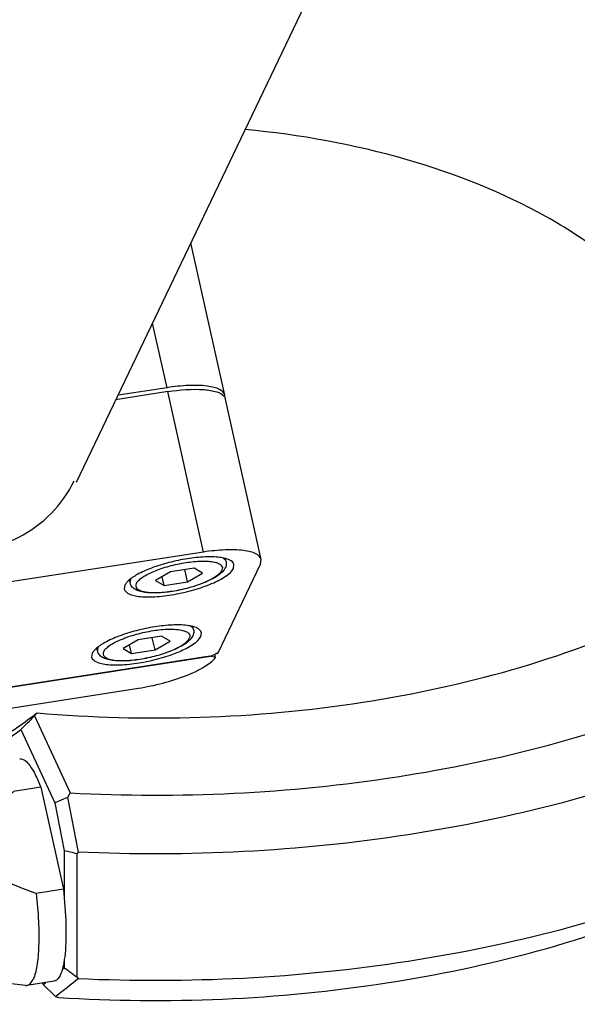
# Model space of a CAD drawing. Header units: millimetres. Extents: x 0 to 7560, y 0 to 5346.
# Tile 187 of 242: x 6534 to 6574, y 3334 to 3404. Entities that reach past the tile are written whole.
import ezdxf

# ---------------------------------------------------------------- set-up
doc = ezdxf.new("R2010")
doc.units = ezdxf.units.MM
for name, color, linetype in [('00_4AXIS_CYL_ASSY_ABL977', 7, 'Continuous'), ('00_M2410701_PBL1014', 7, 'Continuous'), ('CSH-ST-M4-20_PBL906', 7, 'Continuous'), ('CSH-ST-M4-20_PBL921', 7, 'Continuous'), ('M2002301_PBL893', 7, 'Continuous'), ('M2301901_PBL903', 7, 'Continuous'), ('M2302501_PBL902', 7, 'Continuous'), ('M2310102_PBL1156', 7, 'Continuous'), ('M2410602_PBL911', 7, 'Continuous')]:
    doc.layers.add(name, color=color, linetype=linetype)

# ---------------------------------------------------------------- blocks, each defined once
blk = doc.blocks.new('00_M2410701_PBL1014', base_point=(6101.099, 3038.468))
at = {"layer": '00_M2410701_PBL1014', "color": 7}
for p, q in [((6096.039, 3014.986), (6095.848, 3014.77)), ((6095.848, 3014.77), (6098.386, 3009.301)), ((6094.887, 3013.794), (6097.306, 3008.581)), ((6098.193, 3008.967), (6097.306, 3008.581)), ((6098.386, 3009.301), (6098.193, 3008.967)), ((6097.306, 3008.581), (6097.971, 3005.177)), ((6097.971, 3005.177), (6097.971, 3001.91)), ((6098.961, 3005.084), (6098.856, 3004.974)), ((6098.856, 3004.974), (6098.856, 2996.222)), ((6097.971, 2997.369), (6097.971, 2996.872)), ((6097.841, 2996.766), (6097.971, 2996.872)), ((6096.475, 2995.674), (6096.433, 2995.765)), ((6096.475, 2995.674), (6096.628, 2995.795)), ((6096.475, 2995.674), (6097.353, 2994.833)), ((6098.856, 2996.222), (6098.961, 2996.103)), ((6097.353, 2994.833), (6097.444, 2994.904)), ((6097.353, 2994.833), (6097.556, 2994.759))]:
    blk.add_line(p, q, dxfattribs=at)
for centre, radius, start, end in [((5704.338, 3399.481), 548.893, 315.35885, 315.50183), ((6023.982, 2679.886), 333.6, 77.02981, 77.18581), ((6044.228, 3063.8), 87.055, 307.68248, 308.95557)]:
    blk.add_arc(centre, radius, start, end, dxfattribs=at)
for points, knots in [([(6157.483, 3059.601), (6154.296, 3064.268), (6146.977, 3070.125), (6135.555, 3075.379), (6128.867, 3077.35), (6125.354, 3078.15)], [0, 0, 0, 0, 0.448992, 0.713722, 1, 1, 1, 1]), ([(6143.693, 3038.134), (6142.855, 3040.58), (6140.505, 3044.081), (6136.242, 3047.814), (6130.636, 3051.41), (6122.121, 3054.754), (6114.733, 3056.087), (6110.844, 3056.45)], [0, 0, 0, 0, 0.196961, 0.309237, 0.431371, 0.702417, 1, 1, 1, 1]), ([(6096.039, 3014.986), (6103.737, 3014.322), (6118.79, 3014.784), (6133.39, 3018.774), (6139.928, 3021.775)], [0, 0, 0, 0, 0.517853, 1, 1, 1, 1]), ([(6098.386, 3009.301), (6106.144, 3008.89), (6121.31, 3009.604), (6136.055, 3013.416), (6142.819, 3016.174)], [0, 0, 0, 0, 0.515386, 1, 1, 1, 1]), ([(6094.226, 3013.679), (6094.378, 3013.782), (6094.99, 3014.206), (6095.591, 3014.647), (6096.039, 3014.986)], [0, 0, 0, 0, 0.246175, 1, 1, 1, 1]), ([(6093.117, 3012.552), (6093.564, 3012.849), (6094.156, 3013.26), (6094.738, 3013.685), (6094.887, 3013.794)], [0, 0, 0, 0, 0.744152, 1, 1, 1, 1]), ([(6143.851, 3012.029), (6136.987, 3009.302), (6122.097, 3005.501), (6106.791, 3004.726), (6098.961, 3005.084)], [0, 0, 0, 0, 0.485146, 1, 1, 1, 1]), ([(6098.193, 3008.967), (6098.256, 3008.649), (6098.512, 3007.355), (6098.769, 3006.061), (6098.961, 3005.084)], [0, 0, 0, 0, 0.245601, 1, 1, 1, 1]), ([(6098.961, 2996.103), (6106.791, 2995.745), (6122.097, 2996.519), (6136.987, 3000.32), (6143.851, 3003.047)], [0, 0, 0, 0, 0.514853, 1, 1, 1, 1]), ([(6097.556, 2994.759), (6105.326, 2994.269), (6120.513, 2994.906), (6135.267, 2998.789), (6141.989, 3001.633)], [0, 0, 0, 0, 0.516146, 1, 1, 1, 1])]:
    blk.add_open_spline(points, degree=3, knots=knots, dxfattribs=at)
blk.add_open_spline([(6097.971, 2996.872), (6098.266, 2996.655), (6098.561, 2996.439), (6098.856, 2996.222)], degree=3, dxfattribs=at)
blk = doc.blocks.new('00_4AXIS_CYL_ASSY_ABL977', base_point=(6119.148, 3001.209))
at = {"layer": '00_M2410701_PBL1014'}
blk.add_blockref('00_M2410701_PBL1014', (6101.099, 3038.468), dxfattribs=at)

msp = doc.modelspace()

# ---------------------------------------------------------------- linework, layer by layer
at = {"layer": 'CSH-ST-M4-20_PBL906', "color": 7}
for p, q in [((6546.437, 3360.485), (6546.392, 3360.688)), ((6542.488, 3359.753), (6541.42, 3359.14)), ((6544.161, 3360.012), (6542.488, 3359.753)), ((6543.698, 3359.044), (6543.505, 3359.911)), ((6543.698, 3359.044), (6544.766, 3359.658)), ((6544.766, 3359.658), (6544.161, 3360.012)), ((6539.603, 3358.967), (6539.556, 3359.18)), ((6541.42, 3359.14), (6542.025, 3358.786)), ((6542.025, 3358.786), (6541.886, 3359.408)), ((6542.025, 3358.786), (6543.698, 3359.044))]:
    msp.add_line(p, q, dxfattribs=at)
at = {"layer": 'CSH-ST-M4-20_PBL906', "color": 2}
for points, knots in [([(6540.05, 3358.928), (6540.087, 3359.006), (6540.216, 3359.164), (6540.617, 3359.478), (6541.349, 3359.836), (6542.396, 3360.185), (6543.544, 3360.431), (6544.489, 3360.528), (6545.162, 3360.515), (6545.562, 3360.465), (6545.871, 3360.376), (6546.09, 3360.251), (6546.197, 3360.059), (6546.163, 3359.927), (6546.135, 3359.87)], [0, 0, 0, 0, 0.037597, 0.087509, 0.222303, 0.390652, 0.569826, 0.734904, 0.805082, 0.864046, 0.910604, 0.945205, 0.971909, 1, 1, 1, 1]), ([(6546.221, 3360.742), (6546.249, 3360.725), (6546.343, 3360.663), (6546.419, 3360.564), (6546.437, 3360.485)], [0, 0, 0, 0, 0.292112, 1, 1, 1, 1]), ([(6540.05, 3358.928), (6540.022, 3358.87), (6539.988, 3358.739), (6540.095, 3358.547), (6540.314, 3358.421), (6540.623, 3358.333), (6541.023, 3358.283), (6541.696, 3358.27), (6542.642, 3358.367), (6543.79, 3358.613), (6544.837, 3358.962), (6545.568, 3359.32), (6545.969, 3359.634), (6546.098, 3359.792), (6546.135, 3359.87)], [0, 0, 0, 0, 0.028091, 0.054795, 0.089396, 0.135954, 0.194918, 0.265096, 0.430174, 0.609348, 0.777697, 0.912491, 0.962403, 1, 1, 1, 1]), ([(6539.639, 3359.203), (6539.63, 3359.183), (6539.599, 3359.109), (6539.591, 3359.024), (6539.603, 3358.967)], [0, 0, 0, 0, 0.27628, 1, 1, 1, 1])]:
    msp.add_open_spline(points, degree=3, knots=knots, dxfattribs=at)
at = {"layer": 'CSH-ST-M4-20_PBL906', "color": 7}
for points, knots in [([(6546.437, 3360.485), (6546.445, 3360.448), (6546.464, 3360.299), (6546.426, 3360.146), (6546.378, 3360.046)], [0, 0, 0, 0, 0.257391, 1, 1, 1, 1]), ([(6546.378, 3360.046), (6546.278, 3359.835), (6545.865, 3359.454), (6545.064, 3359.036), (6544.048, 3358.671), (6542.919, 3358.4), (6541.963, 3358.273), (6541.248, 3358.25), (6540.784, 3358.273), (6540.38, 3358.338), (6540.032, 3358.454), (6539.743, 3358.65), (6539.628, 3358.856), (6539.603, 3358.967)], [0, 0, 0, 0, 0.093143, 0.214201, 0.362494, 0.523262, 0.677749, 0.74717, 0.809207, 0.863309, 0.910571, 0.954767, 1, 1, 1, 1])]:
    msp.add_open_spline(points, degree=3, knots=knots, dxfattribs=at)
at = {"layer": 'CSH-ST-M4-20_PBL906', "color": 2}
msp.add_open_spline([(6539.639, 3359.203), (6539.651, 3359.226), (6539.664, 3359.249), (6539.678, 3359.271)], degree=3, dxfattribs=at)
at = {"layer": 'CSH-ST-M4-20_PBL921', "color": 7}
for p, q in [((6548.753, 3365.323), (6548.708, 3365.525)), ((6544.804, 3364.591), (6543.736, 3363.978)), ((6546.477, 3364.85), (6544.804, 3364.591)), ((6546.014, 3363.882), (6545.822, 3364.748)), ((6546.014, 3363.882), (6547.082, 3364.495)), ((6547.082, 3364.495), (6546.477, 3364.85)), ((6541.92, 3363.805), (6541.872, 3364.018)), ((6543.736, 3363.978), (6544.341, 3363.623)), ((6544.341, 3363.623), (6544.203, 3364.246)), ((6544.341, 3363.623), (6546.014, 3363.882))]:
    msp.add_line(p, q, dxfattribs=at)
at = {"layer": 'CSH-ST-M4-20_PBL921', "color": 2}
for points, knots in [([(6542.367, 3363.766), (6542.404, 3363.843), (6542.533, 3364.002), (6542.934, 3364.316), (6543.665, 3364.673), (6544.712, 3365.023), (6545.86, 3365.269), (6546.806, 3365.365), (6547.479, 3365.352), (6547.879, 3365.303), (6548.188, 3365.214), (6548.407, 3365.089), (6548.514, 3364.897), (6548.48, 3364.765), (6548.452, 3364.707)], [0, 0, 0, 0, 0.037597, 0.087509, 0.222303, 0.390652, 0.569826, 0.734904, 0.805082, 0.864046, 0.910604, 0.945205, 0.971909, 1, 1, 1, 1]), ([(6548.537, 3365.58), (6548.565, 3365.563), (6548.659, 3365.5), (6548.736, 3365.401), (6548.753, 3365.323)], [0, 0, 0, 0, 0.292112, 1, 1, 1, 1]), ([(6542.367, 3363.766), (6542.339, 3363.708), (6542.305, 3363.576), (6542.412, 3363.385), (6542.631, 3363.259), (6542.94, 3363.17), (6543.34, 3363.121), (6544.013, 3363.108), (6544.958, 3363.204), (6546.106, 3363.45), (6547.153, 3363.8), (6547.885, 3364.158), (6548.286, 3364.471), (6548.415, 3364.63), (6548.452, 3364.707)], [0, 0, 0, 0, 0.028091, 0.054795, 0.089396, 0.135954, 0.194918, 0.265096, 0.430174, 0.609348, 0.777697, 0.912491, 0.962403, 1, 1, 1, 1]), ([(6541.956, 3364.041), (6541.946, 3364.021), (6541.916, 3363.946), (6541.907, 3363.861), (6541.92, 3363.805)], [0, 0, 0, 0, 0.27628, 1, 1, 1, 1])]:
    msp.add_open_spline(points, degree=3, knots=knots, dxfattribs=at)
at = {"layer": 'CSH-ST-M4-20_PBL921', "color": 7}
for points, knots in [([(6548.753, 3365.323), (6548.762, 3365.285), (6548.78, 3365.136), (6548.743, 3364.983), (6548.695, 3364.883)], [0, 0, 0, 0, 0.257391, 1, 1, 1, 1]), ([(6548.695, 3364.883), (6548.594, 3364.673), (6548.182, 3364.292), (6547.381, 3363.874), (6546.364, 3363.508), (6545.236, 3363.238), (6544.28, 3363.11), (6543.564, 3363.088), (6543.1, 3363.111), (6542.696, 3363.176), (6542.348, 3363.292), (6542.06, 3363.488), (6541.944, 3363.694), (6541.92, 3363.805)], [0, 0, 0, 0, 0.093143, 0.214201, 0.362494, 0.523262, 0.677749, 0.74717, 0.809207, 0.863309, 0.910571, 0.954767, 1, 1, 1, 1])]:
    msp.add_open_spline(points, degree=3, knots=knots, dxfattribs=at)
at = {"layer": 'CSH-ST-M4-20_PBL921', "color": 2}
msp.add_open_spline([(6541.956, 3364.041), (6541.967, 3364.064), (6541.98, 3364.087), (6541.994, 3364.109)], degree=3, dxfattribs=at)
at = {"layer": 'M2002301_PBL893', "color": 7}
for p, q in [((6535.568, 3349.279), (6533.636, 3348.98)), ((6535.568, 3349.279), (6537.177, 3342.038)), ((6537.177, 3342.038), (6535.245, 3341.74)), ((6534.484, 3335.194), (6520.302, 3336.825)), ((6534.484, 3335.194), (6534.583, 3335.196)), ((6536.515, 3335.495), (6534.583, 3335.196))]:
    msp.add_line(p, q, dxfattribs=at)
for points, knots in [([(6534.069, 3351.307), (6534.351, 3351.35), (6534.814, 3350.843), (6535.212, 3350.131), (6535.45, 3349.584), (6535.568, 3349.279)], [0, 0, 0, 0, 0.329582, 0.622062, 1, 1, 1, 1]), ([(6535.245, 3341.74), (6534.363, 3342.04), (6532.721, 3342.653), (6530.818, 3344.088), (6530.777, 3345.469), (6531.047, 3346.309), (6531.685, 3347.215), (6532.613, 3348.146), (6533.29, 3348.708), (6533.636, 3348.98)], [0, 0, 0, 0, 0.260084, 0.510649, 0.57221, 0.633127, 0.754662, 0.877042, 1, 1, 1, 1]), ([(6537.177, 3342.038), (6537.269, 3341.198), (6537.382, 3339.659), (6537.365, 3337.857), (6537.198, 3336.683), (6537.031, 3336.019), (6536.755, 3335.532), (6536.514, 3335.495)], [0, 0, 0, 0, 0.374447, 0.681786, 0.800343, 0.892205, 1, 1, 1, 1]), ([(6535.245, 3341.74), (6535.318, 3341.074), (6535.421, 3339.819), (6535.447, 3338.088), (6535.339, 3336.709), (6535.162, 3335.919), (6535.021, 3335.624)], [0, 0, 0, 0, 0.325957, 0.612355, 0.841048, 1, 1, 1, 1]), ([(6534.583, 3335.196), (6534.625, 3335.203), (6534.827, 3335.275), (6534.949, 3335.474), (6535.021, 3335.624)], [0, 0, 0, 0, 0.20438, 1, 1, 1, 1])]:
    msp.add_open_spline(points, degree=3, knots=knots, dxfattribs=at)
at = {"layer": 'M2301901_PBL903', "color": 7}
for p, q in [((6544.613, 3377.402), (6540.92, 3376.831)), ((6551.256, 3365.471), (6548.722, 3376.874)), ((6547.147, 3365.999), (6516.238, 3361.217)), ((6548.193, 3358.844), (6551.205, 3365.133)), ((6551.205, 3365.133), (6551.256, 3365.47)), ((6549.273, 3364.834), (6549.314, 3365.104)), ((6541.545, 3363.639), (6541.504, 3363.369)), ((6546.957, 3359.997), (6546.998, 3360.266)), ((6547.633, 3358.608), (6548.193, 3358.844)), ((6508.03, 3352.482), (6547.633, 3358.608)), ((6539.229, 3358.801), (6539.188, 3358.532))]:
    msp.add_line(p, q, dxfattribs=at)
at = {"layer": 'M2301901_PBL903', "color": 2}
msp.add_line((6547.147, 3365.999), (6544.613, 3377.402), dxfattribs=at)
at = {"layer": 'M2301901_PBL903', "color": 7}
msp.add_arc((6548.314, 3376.784), 0.418, 12.38487, 20.26077, dxfattribs=at)
for points, knots in [([(6544.613, 3377.402), (6545.463, 3377.533), (6546.643, 3377.638), (6547.989, 3377.45), (6548.478, 3377.233), (6548.612, 3377.082)], [0, 0, 0, 0, 0.629381, 0.852207, 1, 1, 1, 1]), ([(6519.697, 3373.547), (6519.938, 3372.6), (6520.738, 3370.754), (6523.349, 3367.708), (6528.099, 3365.515), (6533.258, 3366.324), (6536.411, 3368.623), (6537.528, 3370.209), (6537.935, 3371.06)], [0, 0, 0, 0, 0.125168, 0.252716, 0.507776, 0.756938, 0.879245, 1, 1, 1, 1]), ([(6551.256, 3365.47), (6551.217, 3365.65), (6550.925, 3365.885), (6550.467, 3366.034), (6549.735, 3366.167), (6548.61, 3366.178), (6547.662, 3366.078), (6547.147, 3365.999)], [0, 0, 0, 0, 0.127935, 0.222512, 0.340322, 0.639033, 1, 1, 1, 1]), ([(6549.314, 3365.104), (6549.282, 3365.249), (6549.046, 3365.437), (6548.677, 3365.557), (6548.087, 3365.663), (6547.18, 3365.67), (6545.969, 3365.539), (6544.694, 3365.273), (6543.495, 3364.901), (6542.507, 3364.468), (6541.954, 3364.113), (6541.758, 3363.92)], [0, 0, 0, 0, 0.055202, 0.096086, 0.147027, 0.276191, 0.432079, 0.599003, 0.75961, 0.897491, 1, 1, 1, 1]), ([(6541.504, 3363.369), (6541.539, 3363.21), (6541.815, 3363.012), (6542.23, 3362.895), (6542.901, 3362.797), (6543.916, 3362.819), (6545.246, 3363), (6546.598, 3363.328), (6547.807, 3363.761), (6548.707, 3364.232), (6549.174, 3364.627), (6549.273, 3364.834)], [0, 0, 0, 0, 0.058043, 0.102263, 0.157618, 0.29734, 0.463036, 0.635102, 0.792841, 0.918085, 1, 1, 1, 1]), ([(6541.758, 3363.92), (6541.734, 3363.896), (6541.653, 3363.811), (6541.582, 3363.715), (6541.545, 3363.639)], [0, 0, 0, 0, 0.281705, 1, 1, 1, 1]), ([(6546.998, 3360.266), (6546.966, 3360.411), (6546.73, 3360.6), (6546.361, 3360.719), (6545.77, 3360.825), (6544.864, 3360.832), (6543.652, 3360.702), (6542.378, 3360.435), (6541.178, 3360.063), (6540.19, 3359.63), (6539.638, 3359.276), (6539.441, 3359.082)], [0, 0, 0, 0, 0.055202, 0.096086, 0.147027, 0.276191, 0.432079, 0.599003, 0.75961, 0.897491, 1, 1, 1, 1]), ([(6539.188, 3358.532), (6539.223, 3358.373), (6539.499, 3358.174), (6539.914, 3358.057), (6540.585, 3357.96), (6541.599, 3357.981), (6542.93, 3358.162), (6544.281, 3358.491), (6545.491, 3358.923), (6546.391, 3359.394), (6546.857, 3359.789), (6546.957, 3359.997)], [0, 0, 0, 0, 0.058043, 0.102263, 0.157618, 0.29734, 0.463036, 0.635102, 0.792841, 0.918085, 1, 1, 1, 1]), ([(6539.441, 3359.082), (6539.418, 3359.059), (6539.337, 3358.974), (6539.266, 3358.877), (6539.229, 3358.801)], [0, 0, 0, 0, 0.281705, 1, 1, 1, 1])]:
    msp.add_open_spline(points, degree=3, knots=knots, dxfattribs=at)
for points in [[(6548.612, 3377.082), (6548.634, 3377.057), (6548.654, 3377.031), (6548.671, 3377.002)], [(6548.671, 3377.002), (6548.685, 3376.979), (6548.697, 3376.954), (6548.706, 3376.928)]]:
    msp.add_open_spline(points, degree=3, dxfattribs=at)
at = {"layer": 'M2302501_PBL902', "color": 7}
for p, q in [((6548.66, 3377.154), (6546.256, 3387.973)), ((6544.551, 3377.682), (6541.07, 3377.144)), ((6547.606, 3358.604), (6508.03, 3352.482)), ((6548.001, 3358.499), (6547.606, 3358.604)), ((6548.001, 3358.499), (6547.947, 3358.74)), ((6509.673, 3351.243), (6542.514, 3356.323))]:
    msp.add_line(p, q, dxfattribs=at)
at = {"layer": 'M2302501_PBL902', "color": 2}
msp.add_line((6544.551, 3377.682), (6543.529, 3382.28), dxfattribs=at)
at = {"layer": 'M2302501_PBL902', "color": 7}
for points, knots in [([(6548.66, 3377.155), (6548.62, 3377.335), (6548.328, 3377.569), (6547.87, 3377.718), (6547.138, 3377.851), (6546.013, 3377.862), (6545.065, 3377.762), (6544.551, 3377.682)], [0, 0, 0, 0, 0.127982, 0.222586, 0.340396, 0.639124, 1, 1, 1, 1]), ([(6542.514, 3356.323), (6543.679, 3356.503), (6545.309, 3356.915), (6547.113, 3357.751), (6547.796, 3358.234), (6548.001, 3358.499)], [0, 0, 0, 0, 0.591313, 0.83196, 1, 1, 1, 1])]:
    msp.add_open_spline(points, degree=3, knots=knots, dxfattribs=at)
msp.add_open_spline([(6548.665, 3377), (6548.672, 3377.051), (6548.671, 3377.104), (6548.66, 3377.155)], degree=3, dxfattribs=at)
at = {"layer": 'M2310102_PBL1156', "color": 7}
msp.add_line((6538.116, 3370.973), (6675.348, 3657.582), dxfattribs=at)
at = {"layer": 'M2410602_PBL911', "color": 7}
msp.add_arc((6543.811, 3317.028), 41.985, 84.00686, 84.23455, dxfattribs=at)

# ---------------------------------------------------------------- block references
at = {"layer": '00_4AXIS_CYL_ASSY_ABL977'}
msp.add_blockref('00_4AXIS_CYL_ASSY_ABL977', (6558.416, 3340.791), dxfattribs=at)

doc.saveas('drawing.dxf')
